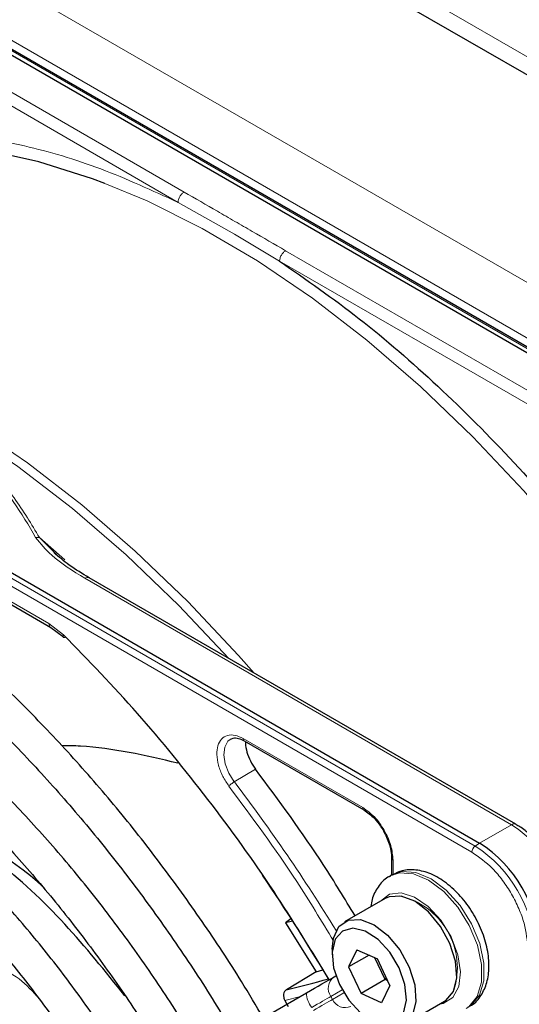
# Paper-space layout 'Blatt4' of a CAD drawing. Header units: millimetres. Extents: x 5 to 418, y 2 to 292.
# Tile 59 of 86: x 134 to 140, y 214 to 226. Entities that reach past the tile are written whole.
import ezdxf

# ---------------------------------------------------------------- set-up
doc = ezdxf.new("R2010")
doc.units = ezdxf.units.MM

psp = doc.layouts.new('Blatt4')

# ---------------------------------------------------------------- linework, layer by layer
at = {"color": 7, "linetype": 'Continuous', "lineweight": 25}
for p, q in [((112.656, 240.959), (148.407, 220.32)), ((144.661, 219.203), (129.09, 228.191)), ((144.739, 219.228), (129.169, 228.217)), ((123.813, 225.144), (139.383, 216.156)), ((128.727, 221.931), (134.329, 218.697)), ((134.414, 219.539), (134.196, 219.754)), ((139.809, 216.378), (134.782, 219.28)), ((134.329, 218.697), (134.479, 218.584)), ((136.609, 217.361), (138.018, 216.547)), ((138.347, 215.979), (138.347, 215.78)), ((138.355, 215.785), (138.326, 215.768)), ((138.271, 215.505), (137.79, 215.228)), ((137.16, 215.266), (137.095, 215.218)), ((137.177, 215.238), (137.095, 215.218)), ((137.095, 215.218), (137.456, 214.642)), ((137.645, 214.907), (137.645, 214.842)), ((137.938, 214.9), (137.84, 214.698)), ((137.938, 214.9), (138.181, 214.792)), ((138.081, 214.837), (137.84, 214.698)), ((138.269, 214.549), (138.148, 214.807)), ((138.327, 214.48), (138.181, 214.792)), ((137.456, 214.642), (137.535, 214.662)), ((137.84, 214.698), (137.986, 214.386)), ((137.456, 214.642), (137.106, 214.429)), ((137.668, 214.58), (137.69, 214.593)), ((138.269, 214.549), (137.986, 214.386)), ((138.285, 214.57), (138.269, 214.549)), ((138.301, 214.535), (138.269, 214.549)), ((138.327, 214.48), (138.229, 214.277)), ((136.922, 214.149), (137.342, 214.392)), ((138.229, 214.277), (137.986, 214.386)), ((137.089, 214.302), (137.129, 214.23)), ((138.49, 214.015), (138.971, 214.293))]:
    psp.add_line(p, q, dxfattribs=at)
at = {"color": 7, "linetype": 'Continuous', "lineweight": 18}
for p, q in [((156.977, 215.585), (113.137, 240.894)), ((110.662, 239.661), (146.159, 219.169)), ((110.379, 239.171), (145.876, 218.679)), ((129.142, 228.216), (144.713, 219.227)), ((135.901, 223.825), (128.714, 227.974)), ((135.831, 223.703), (128.644, 227.852)), ((139.331, 216.121), (123.761, 225.109)), ((139.293, 216.05), (123.722, 225.038)), ((135.831, 223.703), (136.497, 223.329)), ((136.497, 223.329), (137.027, 223.012)), ((144.285, 218.985), (137.097, 223.134)), ((144.214, 218.863), (137.027, 223.012)), ((128.706, 221.977), (134.308, 218.743)), ((134.196, 219.754), (134.495, 219.491)), ((134.733, 219.275), (139.759, 216.373)), ((134.308, 218.743), (134.48, 218.611)), ((136.597, 217.388), (138.006, 216.575)), ((136.743, 217.027), (136.493, 216.878)), ((139.759, 216.373), (139.383, 216.156)), ((139.383, 216.156), (139.331, 216.121)), ((138.364, 215.954), (138.364, 215.784)), ((137.764, 214.427), (137.63, 214.35)), ((137.271, 214.351), (137.089, 214.302)), ((137.63, 214.35), (137.65, 214.316)), ((137.65, 214.316), (137.784, 214.393))]:
    psp.add_line(p, q, dxfattribs=at)
at = {"color": 7, "linetype": 'Continuous', "lineweight": 25, "flags": 128}
for points in [[(134.969, 223.927), (134.822, 223.982), (134.188, 224.182), (133.567, 224.318), (132.963, 224.389), (132.379, 224.395), (131.819, 224.336), (131.287, 224.211), (130.785, 224.023)], [(139.809, 216.378), (139.809, 216.378), (139.811, 216.377)], [(139.075, 214.409), (139.114, 214.569), (139.1, 214.764), (139.034, 214.974), (138.924, 215.176), (138.78, 215.348), (138.619, 215.472), (138.459, 215.533), (138.316, 215.525), (138.271, 215.505)], [(137.645, 214.907), (137.66, 215.038), (137.725, 215.173), (137.835, 215.248), (137.978, 215.255), (138.139, 215.194), (138.299, 215.071), (138.443, 214.899), (138.554, 214.697), (138.62, 214.487), (138.633, 214.291), (138.594, 214.131), (138.594, 214.131)], [(138.485, 214.155), (138.521, 214.305), (138.504, 214.49), (138.436, 214.686), (138.326, 214.871), (138.186, 215.022), (138.034, 215.121), (137.888, 215.155), (137.766, 215.121), (137.682, 215.023), (137.646, 214.873), (137.663, 214.688), (137.731, 214.491), (137.841, 214.307), (137.981, 214.156), (138.133, 214.057), (138.279, 214.023), (138.401, 214.057), (138.485, 214.155)], [(137.342, 214.392), (137.39, 214.42), (137.437, 214.447), (137.482, 214.473), (137.525, 214.497), (137.566, 214.521), (137.603, 214.542), (137.637, 214.562), (137.668, 214.58)], [(138.971, 214.293), (138.986, 214.302), (139.075, 214.409)]]:
    psp.add_lwpolyline(points, dxfattribs=at)
at = {"color": 7, "linetype": 'Continuous', "lineweight": 18, "flags": 128}
for points in [[(142.053, 217.391), (141.559, 218.165), (141.034, 218.912), (140.481, 219.626), (139.903, 220.304), (139.303, 220.941), (138.686, 221.534), (138.055, 222.079), (137.413, 222.573), (136.765, 223.013), (136.115, 223.396), (135.466, 223.719), (134.969, 223.927)], [(129.271, 222.461), (129.603, 222.449), (130.207, 222.378), (130.829, 222.242), (131.463, 222.042), (132.106, 221.78), (132.755, 221.456), (133.406, 221.074), (134.054, 220.634), (134.695, 220.14), (135.326, 219.595), (135.944, 219.002), (136.543, 218.365), (136.725, 218.159)], [(136.427, 218.331), (135.838, 218.956), (135.219, 219.551), (134.586, 220.098), (133.942, 220.593), (133.292, 221.034), (132.64, 221.418), (131.989, 221.743), (131.343, 222.006), (130.707, 222.207), (130.346, 222.293)], [(136.493, 216.878), (136.43, 216.98), (136.387, 217.09), (136.371, 217.197), (136.381, 217.288), (136.418, 217.356), (136.456, 217.385)], [(139.255, 214.226), (139.285, 214.246), (139.383, 214.364), (139.434, 214.534), (139.435, 214.742), (139.385, 214.972), (139.288, 215.204), (139.153, 215.42), (138.989, 215.602), (138.811, 215.737), (138.632, 215.812), (138.467, 215.823), (138.355, 215.785)], [(138.33, 215.771), (138.438, 215.807), (138.603, 215.796), (138.782, 215.72), (138.961, 215.586), (139.125, 215.403), (139.26, 215.187), (139.357, 214.955), (139.407, 214.726), (139.406, 214.518), (139.354, 214.348), (139.256, 214.229), (139.223, 214.207)], [(138.915, 214.261), (138.953, 214.269), (139.067, 214.338), (139.137, 214.466), (139.158, 214.64), (139.127, 214.842), (139.048, 215.051), (138.928, 215.247), (138.779, 215.409), (138.618, 215.52), (138.459, 215.571), (138.32, 215.554), (138.215, 215.473)], [(137.63, 214.35), (137.609, 214.338), (137.586, 214.325), (137.56, 214.31), (137.532, 214.294), (137.503, 214.276), (137.471, 214.259), (137.439, 214.24), (137.406, 214.221)], [(137.426, 214.186), (137.459, 214.205), (137.491, 214.224), (137.523, 214.242), (137.552, 214.259), (137.58, 214.275), (137.606, 214.29), (137.629, 214.303), (137.65, 214.316)]]:
    psp.add_lwpolyline(points, dxfattribs=at)
at = {"color": 7, "linetype": 'Continuous', "lineweight": 18}
for centre, radius, start, end in [((134.762, 219.234), 0.0503, 65.6929, 125.6176), ((118.901, 203.531), 22.082, 31.6747, 37.1862), ((139.789, 216.332), 0.0503, 65.6929, 125.6176), ((138.931, 215.078), 1.537, 2.6055, 57.3945), ((139.386, 216.045), 0.0932, 125.6892, 177.1989), ((138.509, 214.834), 1.527, 2.6055, 57.3945), ((138.252, 214.686), 0.869, 342.0931, 77.9015), ((137.766, 214.446), 0.166, 126.3512, 215.1851), ((137.634, 214.403), 0.292, 182.2032, 218.6037), ((137.801, 214.385), 0.166, 204.8163, 293.6431)]:
    psp.add_arc(centre, radius, start, end, dxfattribs=at)
at = {"color": 7, "linetype": 'Continuous', "lineweight": 25}
for centre, radius, start, end in [((130.666, 211.539), 5.442, 48.7536, 66.8536), ((138.555, 214.861), 1.537, 2.6055, 57.3945), ((119.366, 203.787), 21.179, 30.5271, 34.486), ((135.636, 221.079), 6.81, 282.4633, 286.7719)]:
    psp.add_arc(centre, radius, start, end, dxfattribs=at)
at = {"color": 7, "linetype": 'Continuous', "lineweight": 18}
for points, knots in [([(130.809, 224.152), (131.043, 224.244), (131.515, 224.427), (132.302, 224.541), (133.137, 224.533), (134.013, 224.388), (134.914, 224.123), (135.526, 223.842), (135.831, 223.703)], [0, 0, 0, 0, 0.16549, 0.332238, 0.5, 0.66775, 0.834504, 1, 1, 1, 1]), ([(135.831, 223.703), (135.832, 223.714), (135.834, 223.737), (135.85, 223.773), (135.873, 223.805), (135.892, 223.818), (135.901, 223.825)], [0, 0, 0, 0, 0.249997, 0.499998, 0.749999, 1, 1, 1, 1]), ([(137.097, 223.134), (136.967, 223.21), (136.767, 223.325), (136.499, 223.479), (136.231, 223.634), (136.032, 223.749), (135.901, 223.825)], [0, 0, 0, 0, 0.327983, 0.500008, 0.672268, 1, 1, 1, 1]), ([(130.048, 222.125), (130.295, 222.077), (130.775, 221.984), (131.458, 221.79), (132.09, 221.554), (132.666, 221.267), (133.164, 220.934), (133.573, 220.569), (133.909, 220.175), (134.069, 219.898), (134.152, 219.755)], [0, 0, 0, 0, 0.12858, 0.250087, 0.37511, 0.500001, 0.624892, 0.749914, 0.87141, 1, 1, 1, 1]), ([(134.196, 219.754), (134.103, 219.911), (133.926, 220.211), (133.568, 220.617), (133.159, 220.969), (132.692, 221.276), (132.159, 221.546), (131.55, 221.781), (130.849, 221.987), (130.333, 222.088), (130.061, 222.141)], [0, 0, 0, 0, 0.1410377, 0.2683475, 0.3855262, 0.5002837, 0.6150981, 0.7323438, 0.8593359, 1, 1, 1, 1]), ([(134.196, 219.754), (134.189, 219.755), (134.175, 219.758), (134.16, 219.756), (134.152, 219.755)], [0, 0, 0, 0, 0.483164, 1, 1, 1, 1]), ([(134.152, 219.755), (134.211, 219.684), (134.357, 219.506), (134.591, 219.362), (134.733, 219.275)], [0, 0, 0, 0, 0.3981898, 1, 1, 1, 1]), ([(134.308, 218.743), (134.31, 218.733), (134.312, 218.714), (134.321, 218.699), (134.329, 218.697), (134.329, 218.697)], [0, 0, 0, 0, 0.498396, 0.996791, 1, 1, 1, 1]), ([(136.43, 216.827), (136.405, 216.864), (136.352, 216.942), (136.302, 217.074), (136.283, 217.2), (136.295, 217.307), (136.338, 217.387), (136.408, 217.43), (136.498, 217.434), (136.565, 217.403), (136.597, 217.388)], [0, 0, 0, 0, 0.121713, 0.25, 0.378287, 0.5, 0.621713, 0.75, 0.878287, 1, 1, 1, 1]), ([(136.609, 217.361), (136.609, 217.361), (136.604, 217.362), (136.599, 217.371), (136.598, 217.382), (136.597, 217.388)], [0, 0, 0, 0, 0.0330874, 0.5165514, 1, 1, 1, 1]), ([(136.43, 216.827), (136.434, 216.831), (136.441, 216.838), (136.457, 216.853), (136.476, 216.867), (136.487, 216.874), (136.493, 216.878)], [0, 0, 0, 0, 0.25, 0.5, 0.75, 1, 1, 1, 1]), ([(137.662, 215.004), (137.52, 215.239), (137.138, 215.872), (136.703, 216.459), (136.43, 216.827)], [0, 0, 0, 0, 0.372925, 1, 1, 1, 1]), ([(138.006, 216.575), (138.053, 216.541), (138.147, 216.475), (138.265, 216.31), (138.348, 216.126), (138.359, 216.011), (138.364, 215.954)], [0, 0, 0, 0, 0.25, 0.499999, 0.75, 1, 1, 1, 1]), ([(138.006, 216.575), (138.006, 216.569), (138.008, 216.557), (138.013, 216.549), (138.018, 216.547), (138.018, 216.547)], [0, 0, 0, 0, 0.4834638, 0.9669275, 1, 1, 1, 1]), ([(139.953, 214.906), (139.944, 215.007), (139.931, 215.162), (139.848, 215.387), (139.763, 215.559), (139.657, 215.718), (139.503, 215.902), (139.376, 215.991), (139.293, 216.05)], [0, 0, 0, 0, 0.239457, 0.368361, 0.5, 0.631639, 0.760543, 1, 1, 1, 1]), ([(138.364, 215.954), (138.36, 215.957), (138.35, 215.964), (138.345, 215.973), (138.347, 215.978), (138.347, 215.978)], [0, 0, 0, 0, 0.483498, 0.966996, 1, 1, 1, 1]), ([(134.167, 214.354), (134.09, 214.436), (133.93, 214.607), (133.707, 214.697), (133.591, 214.744)], [0, 0, 0, 0, 0.478576, 1, 1, 1, 1])]:
    psp.add_open_spline(points, degree=3, knots=knots, dxfattribs=at)
for points in [[(137.097, 223.134), (137.088, 223.128), (137.07, 223.115), (137.046, 223.082), (137.03, 223.046), (137.028, 223.023), (137.027, 223.012)], [(134.48, 218.611), (134.478, 218.605), (134.475, 218.594), (134.477, 218.583), (134.485, 218.576), (134.495, 218.577), (134.5, 218.578)]]:
    psp.add_open_spline(points, degree=3, dxfattribs=at)
at = {"color": 7, "linetype": 'Continuous', "lineweight": 25}
for points, knots in [([(137.027, 223.012), (137.341, 222.793), (137.971, 222.354), (138.897, 221.551), (139.797, 220.651), (140.653, 219.658), (141.455, 218.596), (141.933, 217.841), (142.171, 217.464)], [0, 0, 0, 0, 0.165419, 0.332172, 0.5, 0.667816, 0.834575, 1, 1, 1, 1]), ([(136.833, 214.098), (136.749, 214.241), (136.522, 214.628), (136.117, 215.237), (135.625, 215.922), (135.108, 216.576), (134.568, 217.198), (134.01, 217.783), (133.436, 218.328), (132.849, 218.832), (132.252, 219.289), (131.649, 219.699), (131.042, 220.058), (130.435, 220.365), (129.832, 220.618), (129.234, 220.815), (128.647, 220.954), (128.073, 221.036), (127.516, 221.058), (126.979, 221.022), (126.466, 220.928), (125.98, 220.773), (125.6, 220.609), (125.395, 220.477), (125.331, 220.436)], [0, 0, 0, 0, 0.0278357, 0.0754043, 0.1229765, 0.1705551, 0.2181426, 0.2657419, 0.3133555, 0.3609855, 0.4086337, 0.4563008, 0.5039862, 0.5516866, 0.5993949, 0.6470941, 0.6947631, 0.7423727, 0.7898868, 0.8372681, 0.8844871, 0.931535, 0.9784341, 1, 1, 1, 1]), ([(125.531, 220.089), (125.587, 220.127), (125.777, 220.25), (126.131, 220.403), (126.591, 220.547), (127.079, 220.631), (127.59, 220.659), (128.12, 220.629), (128.668, 220.542), (129.23, 220.399), (129.802, 220.201), (130.383, 219.947), (130.969, 219.641), (131.555, 219.283), (132.14, 218.875), (132.719, 218.42), (133.29, 217.92), (133.848, 217.378), (134.391, 216.797), (134.915, 216.18), (135.418, 215.531), (135.895, 214.852), (136.252, 214.306), (136.439, 213.981), (136.487, 213.898)], [0, 0, 0, 0, 0.0209899, 0.069851, 0.1186882, 0.1673891, 0.2158993, 0.2642148, 0.3123657, 0.3603953, 0.4083456, 0.456251, 0.5041365, 0.5520177, 0.5999032, 0.6477998, 0.6957108, 0.7436373, 0.7915784, 0.8395326, 0.8874977, 0.9354713, 0.9834506, 1, 1, 1, 1]), ([(136.108, 213.679), (136.021, 213.826), (135.799, 214.201), (135.408, 214.78), (134.943, 215.414), (134.452, 216.016), (133.941, 216.584), (133.411, 217.114), (132.868, 217.604), (132.313, 218.049), (131.75, 218.447), (131.183, 218.796), (130.615, 219.092), (130.049, 219.334), (129.49, 219.521), (128.94, 219.65), (128.403, 219.721), (127.884, 219.733), (127.386, 219.685), (126.911, 219.581), (126.468, 219.412), (126.181, 219.279), (126.053, 219.187), (126.052, 219.187)], [0, 0, 0, 0, 0.032875, 0.083822, 0.134775, 0.185738, 0.236713, 0.287705, 0.338718, 0.389753, 0.440814, 0.491899, 0.543005, 0.594125, 0.645237, 0.696311, 0.747305, 0.798171, 0.848856, 0.899324, 0.949573, 0.99965, 1, 1, 1, 1]), ([(134.782, 219.28), (134.702, 219.329), (134.55, 219.422), (134.424, 219.528), (134.365, 219.578)], [0, 0, 0, 0, 0.527814, 1, 1, 1, 1]), ([(126.256, 218.833), (126.324, 218.877), (126.515, 219), (126.864, 219.142), (127.298, 219.264), (127.759, 219.325), (128.241, 219.33), (128.743, 219.278), (129.259, 219.169), (129.789, 219.004), (130.327, 218.784), (130.872, 218.511), (131.418, 218.186), (131.963, 217.811), (132.503, 217.388), (133.034, 216.92), (133.552, 216.411), (134.055, 215.863), (134.539, 215.28), (135, 214.665), (135.411, 214.065), (135.654, 213.661), (135.763, 213.48)], [0, 0, 0, 0, 0.02882, 0.081368, 0.133858, 0.186143, 0.238166, 0.289941, 0.341521, 0.392971, 0.444344, 0.49568, 0.547008, 0.598338, 0.649681, 0.701044, 0.752426, 0.803828, 0.855246, 0.906678, 0.95812, 1, 1, 1, 1]), ([(137.602, 214.56), (137.391, 214.906), (136.947, 215.635), (136.189, 216.681), (135.362, 217.7), (134.773, 218.308), (134.48, 218.611)], [0, 0, 0, 0, 0.23192, 0.488446, 0.744971, 1, 1, 1, 1]), ([(135.385, 213.261), (135.276, 213.441), (135.04, 213.83), (134.641, 214.401), (134.2, 214.974), (133.735, 215.515), (133.252, 216.019), (132.752, 216.484), (132.241, 216.905), (131.72, 217.279), (131.195, 217.605), (130.669, 217.878), (130.145, 218.096), (129.627, 218.259), (129.12, 218.363), (128.628, 218.409), (128.154, 218.396), (127.702, 218.324), (127.279, 218.19), (126.97, 218.056), (126.815, 217.949), (126.78, 217.925)], [0, 0, 0, 0, 0.047335, 0.102503, 0.157679, 0.212871, 0.268083, 0.323322, 0.378591, 0.433894, 0.489232, 0.544601, 0.599988, 0.65536, 0.710671, 0.765857, 0.820841, 0.875554, 0.929964, 0.984107, 1, 1, 1, 1]), ([(126.979, 217.58), (127.076, 217.638), (127.287, 217.766), (127.652, 217.896), (128.061, 217.983), (128.496, 218.011), (128.951, 217.983), (129.422, 217.897), (129.907, 217.756), (130.401, 217.56), (130.902, 217.31), (131.404, 217.008), (131.906, 216.657), (132.401, 216.259), (132.887, 215.816), (133.36, 215.332), (133.815, 214.812), (134.251, 214.258), (134.658, 213.674), (134.922, 213.273), (135.04, 213.063), (135.04, 213.062)], [0, 0, 0, 0, 0.047732, 0.104951, 0.162001, 0.218715, 0.275061, 0.331102, 0.386935, 0.442647, 0.498302, 0.553942, 0.609585, 0.665249, 0.720938, 0.776655, 0.832397, 0.88816, 0.943939, 0.999729, 1, 1, 1, 1]), ([(136.458, 217.381), (136.465, 217.386), (136.485, 217.399), (136.537, 217.395), (136.587, 217.371), (136.609, 217.36)], [0, 0, 0, 0, 0.2163999, 0.6470169, 1, 1, 1, 1]), ([(136.628, 217.349), (136.627, 217.343), (136.622, 217.308), (136.639, 217.229), (136.678, 217.122), (136.721, 217.058), (136.743, 217.027)], [0, 0, 0, 0, 0.068924, 0.379282, 0.689641, 1, 1, 1, 1]), ([(135.826, 217.098), (135.444, 217.188), (134.987, 217.294), (134.532, 217.303), (134.458, 217.304)], [0, 0, 0, 0, 0.836432, 1, 1, 1, 1]), ([(134.658, 212.842), (134.629, 212.893), (134.488, 213.137), (134.206, 213.555), (133.813, 214.088), (133.394, 214.589), (132.956, 215.055), (132.501, 215.481), (132.034, 215.863), (131.559, 216.199), (131.078, 216.485), (130.597, 216.719), (130.12, 216.897), (129.651, 217.017), (129.194, 217.079), (128.755, 217.081), (128.336, 217.025), (127.946, 216.906), (127.668, 216.786), (127.532, 216.689), (127.505, 216.67)], [0, 0, 0, 0, 0.015977, 0.076619, 0.137271, 0.197942, 0.258641, 0.319377, 0.380158, 0.440989, 0.501871, 0.562796, 0.623736, 0.68463, 0.74539, 0.805902, 0.866048, 0.925763, 0.985086, 1, 1, 1, 1]), ([(137.915, 215.3), (137.794, 215.5), (137.431, 216.099), (137.018, 216.656), (136.743, 217.027)], [0, 0, 0, 0, 0.333109, 1, 1, 1, 1]), ([(127.706, 216.322), (127.739, 216.346), (127.872, 216.44), (128.136, 216.55), (128.496, 216.648), (128.883, 216.686), (129.292, 216.668), (129.717, 216.593), (130.156, 216.462), (130.604, 216.277), (131.058, 216.038), (131.513, 215.748), (131.965, 215.409), (132.409, 215.025), (132.842, 214.599), (133.259, 214.134), (133.655, 213.635), (134.01, 213.138), (134.218, 212.798), (134.313, 212.642)], [0, 0, 0, 0, 0.0213, 0.084609, 0.147915, 0.210788, 0.273103, 0.334941, 0.396461, 0.457805, 0.519077, 0.580333, 0.641603, 0.702907, 0.764251, 0.825634, 0.887048, 0.948488, 1, 1, 1, 1]), ([(135.203, 214.357), (134.971, 214.647), (134.497, 215.241), (133.694, 215.985), (133.132, 216.348), (132.851, 216.529)], [0, 0, 0, 0, 0.322443, 0.661221, 1, 1, 1, 1]), ([(138.018, 216.547), (138.022, 216.546), (138.03, 216.542), (138.04, 216.547), (138.046, 216.549)], [0, 0, 0, 0, 0.482293, 1, 1, 1, 1]), ([(138.021, 216.544), (138.042, 216.532), (138.083, 216.505), (138.15, 216.441), (138.207, 216.371), (138.239, 216.32), (138.25, 216.301)], [0, 0, 0, 0, 0.244303, 0.500854, 0.825035, 1, 1, 1, 1]), ([(138.25, 216.301), (138.275, 216.251), (138.311, 216.18), (138.337, 216.078), (138.348, 216.015), (138.345, 215.979), (138.345, 215.969)], [0, 0, 0, 0, 0.440805, 0.613959, 0.88685, 1, 1, 1, 1]), ([(140.296, 215.866), (140.251, 215.938), (140.187, 216.038), (140.076, 216.166), (139.978, 216.26), (139.883, 216.336), (139.825, 216.366), (139.809, 216.375)], [0, 0, 0, 0, 0.335683, 0.470249, 0.69001, 0.912206, 1, 1, 1, 1]), ([(138.347, 215.978), (138.347, 215.982), (138.349, 215.991), (138.357, 215.998), (138.362, 216.001)], [0, 0, 0, 0, 0.4823319, 1, 1, 1, 1]), ([(139.249, 214.229), (139.263, 214.235), (139.326, 214.262), (139.407, 214.362), (139.477, 214.514), (139.501, 214.699), (139.481, 214.907), (139.414, 215.128), (139.305, 215.342), (139.163, 215.535), (138.994, 215.693), (138.815, 215.799), (138.638, 215.847), (138.479, 215.844), (138.394, 215.8), (138.355, 215.78)], [0, 0, 0, 0, 0.0209259, 0.0976036, 0.1735277, 0.2540157, 0.3399748, 0.4278644, 0.5155627, 0.6034424, 0.6921886, 0.7827236, 0.8638086, 0.9394478, 1, 1, 1, 1]), ([(138.333, 215.767), (138.323, 215.763), (138.262, 215.738), (138.183, 215.642), (138.117, 215.523), (138.107, 215.437), (138.103, 215.409)], [0, 0, 0, 0, 0.077899, 0.451637, 0.81994, 1, 1, 1, 1]), ([(137.106, 214.429), (137.098, 214.423), (137.081, 214.409), (137.07, 214.376), (137.072, 214.337), (137.083, 214.314), (137.089, 214.302)], [0, 0, 0, 0, 0.2437013, 0.4950292, 0.7494664, 1, 1, 1, 1])]:
    psp.add_open_spline(points, degree=3, knots=knots, dxfattribs=at)

doc.saveas('drawing.dxf')
